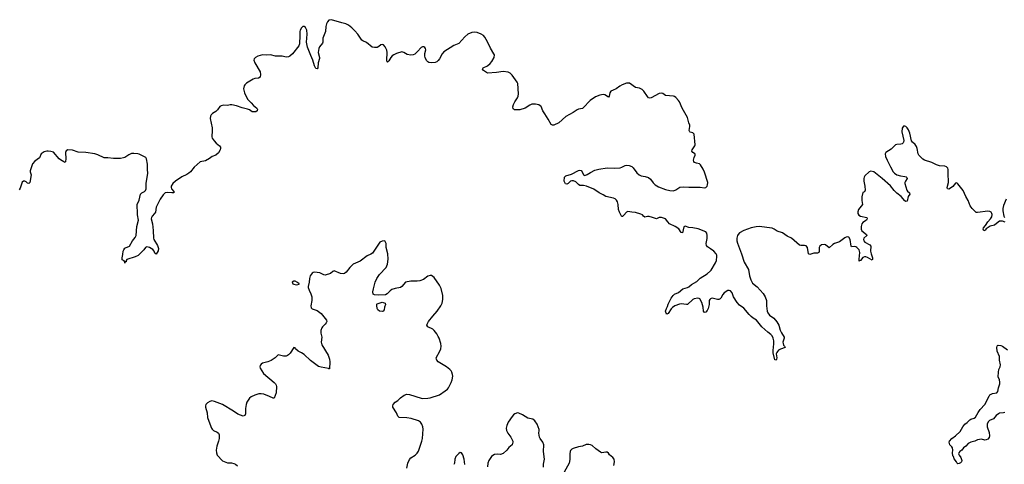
# Model space of a CAD drawing. Header units: inches. Extents: x 2133841 to 2292144, y 758099 to 915581.
# Tile 79 of 80: x 2269372 to 2284523, y 891251 to 898093. Entities that reach past the tile are written whole.
import ezdxf

# ---------------------------------------------------------------- set-up
doc = ezdxf.new("R2010")
doc.units = ezdxf.units.IN
doc.header["$MEASUREMENT"] = 0
for name, color, linetype in [('C2869', 7, 'Continuous'), ('C2879', 7, 'Continuous'), ('C2889', 7, 'Continuous')]:
    doc.layers.add(name, color=color, linetype=linetype)

msp = doc.modelspace()

# ---------------------------------------------------------------- linework, layer by layer
at = {"layer": 'C2869', "color": 6, "elevation": 200}
msp.add_lwpolyline([(2270000, 895936), (2269978, 895950), (2269890, 896053), (2269850, 896067), (2269810, 896070), (2269790, 896069), (2269750, 896058), (2269703, 896030), (2269675, 895970), (2269604, 895916), (2269570, 895874), (2269535, 895770), (2269535, 895750), (2269548, 895708), (2269530, 895589), (2269510, 895570), (2269490, 895579), (2269470, 895597), (2269450, 895608), (2269430, 895608), (2269408, 895592), (2269379, 895501), (2269366, 895474)], dxfattribs=at)
at = {"layer": 'C2879', "color": 6}
for points, elevation in [([(2280000, 894566), (2279956, 894596), (2279938, 894618), (2279936, 894650), (2279952, 894728), (2279953, 894770), (2279946, 894806), (2279930, 894828), (2279810, 894876), (2279730, 894892), (2279670, 894897), (2279610, 894916), (2279590, 894904), (2279570, 894814), (2279550, 894818), (2279514, 894874), (2279460, 894910), (2279372, 894952), (2279343, 894983), (2279310, 895031), (2279250, 895051), (2279211, 895049), (2279170, 895027), (2279111, 895051), (2279056, 895064), (2279030, 895065), (2278990, 895055), (2278970, 895069), (2278953, 895090), (2278930, 895102), (2278850, 895124), (2278791, 895131), (2278730, 895144), (2278707, 895133), (2278670, 895083), (2278650, 895065), (2278645, 895065), (2278630, 895072), (2278602, 895130), (2278588, 895170), (2278579, 895250), (2278570, 895290), (2278556, 895316), (2278536, 895336), (2278507, 895347), (2278392, 895372), (2278350, 895399), (2278289, 895430), (2278207, 895487), (2278094, 895534), (2278050, 895543), (2277990, 895542), (2277970, 895555), (2277930, 895596), (2277895, 895615), (2277870, 895616), (2277850, 895610), (2277810, 895574), (2277790, 895564), (2277769, 895569), (2277749, 895609), (2277755, 895670), (2277775, 895690), (2277862, 895718), (2277970, 895775), (2277990, 895778), (2278011, 895771), (2278029, 895750), (2278046, 895706), (2278070, 895698), (2278103, 895710), (2278157, 895743), (2278223, 895777), (2278285, 895795), (2278410, 895813), (2278531, 895809), (2278610, 895815), (2278637, 895823), (2278690, 895852), (2278710, 895856), (2278751, 895850), (2278790, 895834), (2278810, 895816), (2278870, 895737), (2278905, 895705), (2278936, 895690), (2278998, 895678), (2279050, 895663), (2279080, 895640), (2279121, 895581), (2279152, 895550), (2279201, 895521), (2279310, 895478), (2279376, 895464), (2279430, 895462), (2279470, 895476), (2279530, 895514), (2279590, 895521), (2279670, 895515), (2279843, 895517), (2279910, 895505), (2279930, 895509), (2279950, 895530), (2279958, 895550), (2279961, 895590), (2279910, 895745), (2279890, 895792), (2279850, 895858), (2279830, 895874), (2279785, 895885), (2279757, 895897), (2279744, 895910), (2279739, 895930), (2279748, 895972), (2279767, 896010), (2279767, 896027), (2279757, 896036), (2279728, 896050), (2279715, 896070), (2279721, 896090), (2279762, 896150), (2279768, 896170), (2279752, 896332), (2279732, 896352), (2279690, 896364), (2279683, 896370), (2279676, 896390), (2279686, 896450), (2279683, 896470), (2279668, 896508), (2279648, 896590), (2279565, 896730), (2279523, 896830), (2279510, 896852), (2279470, 896894), (2279450, 896909), (2279430, 896916), (2279310, 896925), (2279270, 896955), (2279250, 896962), (2279210, 896956), (2279090, 896890), (2279070, 896884), (2279050, 896890), (2279030, 896910), (2278975, 896995), (2278950, 897020), (2278910, 897039), (2278850, 897051), (2278755, 897115), (2278710, 897114), (2278645, 897090), (2278607, 897070), (2278551, 897029), (2278502, 897010), (2278469, 896991), (2278454, 896970), (2278442, 896918), (2278430, 896903), (2278377, 896937), (2278350, 896941), (2278298, 896930), (2278230, 896906), (2278152, 896850), (2278044, 896736), (2278030, 896728), (2277970, 896714), (2277950, 896704), (2277890, 896665), (2277777, 896603), (2277670, 896507), (2277590, 896470), (2277570, 896468), (2277550, 896483), (2277504, 896564), (2277450, 896643), (2277423, 896690), (2277395, 896755), (2277382, 896770), (2277362, 896782), (2277310, 896795), (2277250, 896792), (2277221, 896779), (2277150, 896732), (2277070, 896707), (2276988, 896708), (2276974, 896714), (2276964, 896724), (2276960, 896750), (2276970, 896790), (2276990, 896830), (2277031, 896890), (2277042, 896918), (2277046, 896950), (2277039, 897110), (2277029, 897130), (2276950, 897241), (2276920, 897270), (2276890, 897286), (2276810, 897295), (2276710, 897281), (2276570, 897270), (2276507, 897310), (2276494, 897330), (2276506, 897350), (2276570, 897385), (2276610, 897418), (2276638, 897450), (2276673, 897510), (2276676, 897550), (2276669, 897570), (2276614, 897654), (2276570, 897754), (2276530, 897825), (2276509, 897849), (2276472, 897872), (2276410, 897897), (2276370, 897903), (2276330, 897896), (2276270, 897870), (2276221, 897830), (2276131, 897729), (2276050, 897696), (2275899, 897601), (2275874, 897570), (2275830, 897493), (2275810, 897466), (2275790, 897447), (2275766, 897434), (2275711, 897429), (2275670, 897434), (2275650, 897444), (2275630, 897467), (2275611, 897510), (2275607, 897533), (2275608, 897572), (2275620, 897630), (2275618, 897650), (2275607, 897667), (2275590, 897675), (2275570, 897674), (2275550, 897664), (2275495, 897605), (2275450, 897564), (2275427, 897550), (2275390, 897546), (2275336, 897556), (2275281, 897590), (2275250, 897597), (2275170, 897575), (2275127, 897553), (2275105, 897535), (2275081, 897510), (2275050, 897459), (2275030, 897439), (2275024, 897444), (2275020, 897470), (2275026, 897586), (2275023, 897623), (2274997, 897677), (2274970, 897705), (2274950, 897714), (2274930, 897707), (2274898, 897682), (2274870, 897667), (2274830, 897664), (2274793, 897673), (2274710, 897742), (2274650, 897766), (2274636, 897776), (2274573, 897870), (2274530, 897921), (2274482, 897970), (2274429, 898009), (2274390, 898028), (2274330, 898043), (2274170, 898093), (2274130, 898086), (2274110, 898062), (2274095, 898030), (2274083, 897990), (2274078, 897910), (2274036, 897810), (2274037, 897750), (2274031, 897730), (2273986, 897674), (2273974, 897650), (2273967, 897590), (2273986, 897514), (2273986, 897494), (2273965, 897430), (2273961, 897350), (2273950, 897335), (2273930, 897344), (2273910, 897382), (2273884, 897470), (2273850, 897542), (2273802, 897670), (2273785, 897750), (2273797, 897870), (2273790, 897930), (2273770, 897971), (2273750, 897988), (2273730, 897987), (2273708, 897970), (2273686, 897930), (2273682, 897910), (2273684, 897850), (2273677, 897723), (2273667, 897690), (2273572, 897568), (2273530, 897532), (2273510, 897523), (2273470, 897519), (2273410, 897533), (2273310, 897533), (2273230, 897553), (2273170, 897549), (2273110, 897553), (2273036, 897530), (2272999, 897510), (2272979, 897490), (2272975, 897470), (2272989, 897430), (2273070, 897290), (2273077, 897250), (2273073, 897210), (2273048, 897192), (2272990, 897186), (2272963, 897177), (2272862, 897118), (2272835, 897090), (2272826, 897074), (2272817, 897030), (2272829, 896970), (2272876, 896870), (2272934, 896814), (2272970, 896771), (2273020, 896730), (2273030, 896710), (2273027, 896690), (2273003, 896677), (2272967, 896673), (2272950, 896677), (2272906, 896706), (2272877, 896717), (2272797, 896737), (2272710, 896769), (2272637, 896783), (2272610, 896783), (2272570, 896775), (2272510, 896776), (2272472, 896768), (2272450, 896757), (2272414, 896706), (2272390, 896681), (2272338, 896650), (2272318, 896630), (2272307, 896610), (2272305, 896575), (2272331, 896429), (2272334, 896390), (2272329, 896289), (2272335, 896270), (2272362, 896230), (2272394, 896194), (2272445, 896150), (2272460, 896130), (2272463, 896110), (2272458, 896090), (2272430, 896044), (2272391, 896010), (2272333, 895987), (2272290, 895955), (2272230, 895923), (2272150, 895904), (2272058, 895822), (2271999, 895750), (2271976, 895730), (2271942, 895710), (2271865, 895675), (2271770, 895610), (2271729, 895570), (2271703, 895530), (2271701, 895510), (2271710, 895490), (2271742, 895450), (2271743, 895430), (2271713, 895427), (2271650, 895436), (2271610, 895427), (2271581, 895399), (2271533, 895330), (2271471, 895210), (2271459, 895130), (2271448, 895110), (2271411, 895070), (2271399, 895050), (2271397, 895030), (2271415, 894950), (2271427, 894850), (2271429, 894729), (2271435, 894710), (2271490, 894618), (2271506, 894570), (2271503, 894537), (2271470, 894484), (2271450, 894499), (2271439, 894530), (2271418, 894558), (2271370, 894588), (2271330, 894599), (2271310, 894586), (2271284, 894550), (2271194, 894466), (2271150, 894442), (2271018, 894402), (2271010, 894389), (2271010, 894369), (2270992, 894368), (2270990, 894349), (2270989, 894369), (2270980, 894380), (2270950, 894398), (2270946, 894406), (2270946, 894430), (2270960, 894480), (2270965, 894530), (2270973, 894550), (2270990, 894575), (2271010, 894589), (2271050, 894602), (2271059, 894610), (2271106, 894690), (2271150, 894744), (2271163, 894770), (2271175, 894910), (2271199, 895010), (2271183, 895090), (2271185, 895145), (2271177, 895210), (2271181, 895250), (2271210, 895316), (2271231, 895409), (2271249, 895431), (2271293, 895450), (2271310, 895467), (2271316, 895490), (2271320, 895570), (2271346, 895730), (2271337, 895790), (2271339, 895870), (2271324, 895950), (2271312, 895972), (2271210, 896023), (2271190, 896029), (2271130, 896034), (2271090, 896033), (2271050, 896016), (2270990, 895973), (2270970, 895965), (2270923, 895957), (2270816, 895956), (2270730, 895968), (2270670, 895966), (2270576, 896016), (2270530, 896030), (2270390, 896051), (2270274, 896054), (2270184, 896084), (2270111, 896089), (2270086, 896074), (2270078, 896050), (2270083, 895950), (2270078, 895910), (2270070, 895896), (2270050, 895904), (2270000, 895936)], 200), ([(2275328, 891190), (2275346, 891270), (2275370, 891325), (2275392, 891350), (2275458, 891390), (2275490, 891422), (2275510, 891454), (2275562, 891610), (2275570, 891650), (2275581, 891790), (2275575, 891830), (2275560, 891870), (2275538, 891898), (2275510, 891918), (2275394, 891954), (2275330, 891966), (2275212, 891972), (2275200, 891980), (2275190, 891990), (2275170, 892044), (2275115, 892130), (2275112, 892150), (2275119, 892170), (2275150, 892209), (2275190, 892235), (2275230, 892274), (2275290, 892315), (2275330, 892332), (2275370, 892327), (2275548, 892268), (2275570, 892264), (2275650, 892267), (2275690, 892274), (2275830, 892322), (2275920, 892380), (2275956, 892410), (2275970, 892428), (2276013, 892510), (2276028, 892550), (2276036, 892610), (2276034, 892634), (2276022, 892670), (2276012, 892690), (2275992, 892710), (2275941, 892750), (2275813, 892830), (2275790, 892855), (2275783, 892870), (2275782, 892890), (2275837, 892990), (2275853, 893030), (2275858, 893070), (2275851, 893110), (2275825, 893190), (2275810, 893220), (2275790, 893258), (2275752, 893310), (2275730, 893330), (2275650, 893367), (2275638, 893390), (2275640, 893410), (2275663, 893450), (2275727, 893533), (2275797, 893610), (2275850, 893688), (2275871, 893730), (2275884, 893790), (2275883, 893850), (2275858, 893958), (2275830, 894009), (2275750, 894126), (2275710, 894155), (2275690, 894158), (2275650, 894144), (2275585, 894095), (2275530, 894077), (2275490, 894068), (2275430, 894071), (2275392, 894068), (2275310, 894052), (2275254, 893986), (2275231, 893970), (2275150, 893957), (2275099, 893941), (2275070, 893922), (2275025, 893875), (2274999, 893861), (2274890, 893852), (2274830, 893861), (2274811, 893871), (2274807, 893907), (2274814, 893950), (2274844, 894056), (2274869, 894110), (2274907, 894173), (2275010, 894278), (2275033, 894330), (2275040, 894410), (2275039, 894490), (2275012, 894590), (2275010, 894650), (2274990, 894689), (2274950, 894685), (2274911, 894669), (2274874, 894606), (2274800, 894500), (2274776, 894484), (2274721, 894459), (2274610, 894379), (2274501, 894330), (2274450, 894278), (2274397, 894210), (2274370, 894189), (2274350, 894184), (2274310, 894190), (2274210, 894227), (2274190, 894219), (2274152, 894188), (2274070, 894161), (2274050, 894165), (2274023, 894183), (2273990, 894197), (2273910, 894209), (2273890, 894205), (2273870, 894193), (2273844, 894150), (2273833, 894110), (2273828, 894052), (2273811, 893990), (2273810, 893970), (2273824, 893930), (2273853, 893873), (2273867, 893830), (2273869, 893771), (2273853, 893690), (2273857, 893657), (2273870, 893643), (2273950, 893616), (2273990, 893589), (2274011, 893570), (2274095, 893470), (2274097, 893450), (2274090, 893430), (2274073, 893407), (2274030, 893367), (2274020, 893350), (2274008, 893310), (2274006, 893270), (2274020, 893210), (2274010, 893130), (2274022, 893090), (2274118, 892930), (2274140, 892870), (2274144, 892830), (2274137, 892723), (2274130, 892718), (2274125, 892725), (2274010, 892746), (2273970, 892759), (2273848, 892848), (2273750, 892943), (2273710, 892967), (2273656, 892990), (2273615, 893030), (2273610, 893046), (2273590, 893048), (2273536, 892964), (2273510, 892935), (2273495, 892925), (2273470, 892916), (2273430, 892914), (2273370, 892933), (2273350, 892934), (2273302, 892890), (2273242, 892850), (2273190, 892827), (2273110, 892807), (2273088, 892792), (2273070, 892770), (2273067, 892750), (2273073, 892730), (2273124, 892650), (2273288, 892508), (2273308, 892488), (2273318, 892470), (2273322, 892450), (2273318, 892350), (2273290, 892268), (2273270, 892267), (2273216, 892296), (2273130, 892329), (2273090, 892337), (2273050, 892334), (2272990, 892314), (2272932, 892288), (2272906, 892270), (2272869, 892210), (2272855, 892170), (2272844, 892110), (2272847, 892030), (2272836, 892004), (2272810, 891994), (2272730, 892021), (2272661, 892070), (2272493, 892170), (2272370, 892220), (2272330, 892228), (2272300, 892220), (2272262, 892198), (2272237, 892170), (2272231, 892150), (2272231, 892130), (2272254, 892046), (2272262, 891970), (2272295, 891875), (2272324, 891810), (2272334, 891790), (2272354, 891774), (2272410, 891747), (2272430, 891730), (2272443, 891703), (2272441, 891650), (2272433, 891610), (2272407, 891530), (2272397, 891470), (2272399, 891430), (2272410, 891390), (2272490, 891303), (2272570, 891276), (2272630, 891274), (2272666, 891266), (2272693, 891253), (2272723, 891230)], 300), ([(2280000, 893796), (2279991, 893789), (2279981, 893770), (2279980, 893710), (2279965, 893650), (2279950, 893618), (2279930, 893594), (2279910, 893585), (2279896, 893610), (2279887, 893670), (2279870, 893743), (2279837, 893797), (2279825, 893805), (2279808, 893808), (2279750, 893800), (2279730, 893790), (2279650, 893712), (2279630, 893709), (2279550, 893721), (2279524, 893716), (2279452, 893688), (2279416, 893664), (2279395, 893645), (2279350, 893574), (2279330, 893564), (2279319, 893579), (2279311, 893610), (2279323, 893650), (2279340, 893680), (2279350, 893714), (2279394, 893810), (2279425, 893850), (2279450, 893871), (2279510, 893895), (2279576, 893950), (2279650, 893971), (2279670, 893982), (2279710, 894016), (2279790, 894067), (2279845, 894115), (2279950, 894183), (2280000, 894230)], 200), ([(2277430, 891209), (2277432, 891252), (2277447, 891330), (2277434, 891450), (2277436, 891550), (2277424, 891590), (2277380, 891650), (2277370, 891670), (2277360, 891730), (2277367, 891770), (2277365, 891785), (2277334, 891870), (2277300, 891920), (2277270, 891946), (2277190, 891963), (2277110, 892013), (2277050, 892038), (2277030, 892041), (2276990, 892027), (2276969, 892011), (2276950, 891989), (2276890, 891899), (2276868, 891850), (2276858, 891810), (2276865, 891770), (2276883, 891730), (2276930, 891670), (2276958, 891610), (2276962, 891590), (2276948, 891550), (2276900, 891510), (2276869, 891470), (2276810, 891418), (2276770, 891404), (2276727, 891407), (2276679, 891401), (2276651, 891389), (2276634, 891370), (2276590, 891310), (2276573, 891267), (2276570, 891210)], 300), ([(2278513, 891233), (2278524, 891290), (2278517, 891330), (2278498, 891358), (2278450, 891398), (2278430, 891423), (2278410, 891439), (2278390, 891440), (2278330, 891430), (2278310, 891436), (2278235, 891490), (2278180, 891540), (2278153, 891553), (2278130, 891558), (2278090, 891554), (2278030, 891528), (2277970, 891520), (2277890, 891497), (2277870, 891486), (2277850, 891465), (2277844, 891450), (2277839, 891410), (2277837, 891323), (2277825, 891270), (2277749, 891129)], 300), ([(2276223, 891250), (2276212, 891332), (2276190, 891397), (2276170, 891428), (2276150, 891431), (2276130, 891420), (2276085, 891370), (2276068, 891330), (2276060, 891270), (2276050, 891250)], 300)]:
    msp.add_lwpolyline(points, dxfattribs=dict(at, elevation=elevation))
at = {"layer": 'C2879', "color": 6, "elevation": 300}
for points in [[(2273610, 894069), (2273590, 894069), (2273567, 894053), (2273576, 894030), (2273590, 894021), (2273630, 894015), (2273670, 894022), (2273674, 894030), (2273649, 894050)], [(2274950, 893603), (2274910, 893606), (2274884, 893630), (2274873, 893650), (2274865, 893695), (2274865, 893715), (2274870, 893722), (2274950, 893745), (2274995, 893730), (2274999, 893710), (2274985, 893670), (2274979, 893630), (2274965, 893610)]]:
    msp.add_lwpolyline(points, close=True, dxfattribs=at)
at = {"layer": 'C2889', "color": 6, "elevation": 200}
for points in [[(2284535, 894975), (2284493, 894993), (2284450, 894991), (2284430, 894980), (2284370, 894932), (2284303, 894917), (2284245, 894875), (2284230, 894856), (2284210, 894845), (2284196, 894870), (2284201, 894890), (2284232, 894928), (2284270, 894985), (2284311, 895030), (2284330, 895061), (2284335, 895095), (2284332, 895112), (2284320, 895130), (2284301, 895141), (2284270, 895145), (2284110, 895124), (2284090, 895128), (2284078, 895138), (2284027, 895187), (2283995, 895230), (2283965, 895310), (2283932, 895370), (2283890, 895463), (2283810, 895568), (2283790, 895582), (2283770, 895579), (2283733, 895527), (2283711, 895509), (2283670, 895487), (2283649, 895489), (2283644, 895510), (2283665, 895590), (2283658, 895730), (2283660, 895790), (2283653, 895810), (2283632, 895830), (2283610, 895840), (2283526, 895846), (2283482, 895862), (2283410, 895896), (2283293, 895933), (2283269, 895949), (2283227, 895987), (2283208, 896008), (2283198, 896030), (2283181, 896110), (2283170, 896141), (2283150, 896172), (2283108, 896210), (2283093, 896230), (2283071, 896349), (2283050, 896397), (2283030, 896430), (2283010, 896448), (2282990, 896456), (2282970, 896454), (2282959, 896441), (2282950, 896422), (2282944, 896370), (2282975, 896235), (2282971, 896210), (2282964, 896196), (2282950, 896183), (2282930, 896177), (2282870, 896174), (2282850, 896166), (2282781, 896099), (2282702, 896050), (2282690, 896030), (2282696, 895990), (2282718, 895930), (2282774, 895830), (2282811, 895750), (2282833, 895730), (2282870, 895706), (2282924, 895690), (2282990, 895682), (2283014, 895674), (2283025, 895665), (2283030, 895650), (2283001, 895610), (2282993, 895590), (2282994, 895570), (2283021, 895470), (2283032, 895452), (2283062, 895430), (2283069, 895410), (2283045, 895370), (2283030, 895303), (2283010, 895296), (2282990, 895308), (2282937, 895370), (2282870, 895425), (2282830, 895465), (2282770, 895536), (2282644, 895650), (2282515, 895750), (2282470, 895760), (2282443, 895750), (2282378, 895690), (2282365, 895670), (2282359, 895650), (2282362, 895610), (2282379, 895530), (2282382, 895470), (2282374, 895446), (2282348, 895432), (2282333, 895367), (2282331, 895310), (2282340, 895250), (2282280, 895170), (2282270, 895137), (2282271, 895111), (2282284, 895084), (2282308, 895070), (2282410, 895050), (2282413, 895030), (2282400, 895010), (2282348, 894972), (2282331, 894950), (2282318, 894910), (2282319, 894870), (2282330, 894842), (2282400, 894790), (2282407, 894770), (2282360, 894730), (2282354, 894710), (2282361, 894690), (2282379, 894670), (2282456, 894630), (2282471, 894610), (2282463, 894530), (2282472, 894490), (2282495, 894430), (2282497, 894403), (2282490, 894392), (2282416, 894436), (2282390, 894445), (2282370, 894446), (2282348, 894432), (2282310, 894387), (2282295, 894385), (2282290, 894379), (2282287, 894407), (2282298, 894510), (2282296, 894530), (2282288, 894550), (2282254, 894590), (2282239, 894599), (2282210, 894603), (2282170, 894599), (2282164, 894610), (2282150, 894711), (2282130, 894749), (2282114, 894754), (2282090, 894748), (2282070, 894736), (2281987, 894673), (2281911, 894650), (2281884, 894636), (2281830, 894585), (2281770, 894631), (2281750, 894634), (2281710, 894628), (2281683, 894610), (2281675, 894590), (2281674, 894526), (2281669, 894510), (2281650, 894503), (2281590, 894499), (2281530, 894482), (2281509, 894489), (2281493, 894590), (2281475, 894615), (2281450, 894621), (2281390, 894619), (2281370, 894625), (2281250, 894729), (2281184, 894764), (2281110, 894815), (2281030, 894839), (2280982, 894870), (2280950, 894884), (2280750, 894910), (2280706, 894906), (2280630, 894890), (2280514, 894850), (2280450, 894814), (2280426, 894790), (2280415, 894770), (2280408, 894730), (2280409, 894689), (2280416, 894656), (2280480, 894490), (2280522, 894362), (2280584, 894250), (2280601, 894150), (2280620, 894090), (2280650, 894039), (2280720, 893980), (2280810, 893878), (2280844, 893830), (2280865, 893770), (2280864, 893690), (2280875, 893610), (2280884, 893584), (2280910, 893548), (2280978, 893498), (2281023, 893443), (2281054, 893390), (2281075, 893315), (2281092, 893272), (2281135, 893210), (2281135, 893190), (2281117, 893130), (2281118, 893110), (2281127, 893087), (2281141, 893070), (2281150, 893050), (2281077, 893023), (2281050, 893006), (2281032, 892988), (2281020, 892970), (2281014, 892950), (2281021, 892890), (2281019, 892870), (2281010, 892855), (2280990, 892861), (2280966, 892966), (2280965, 893005), (2280977, 893103), (2280976, 893150), (2280968, 893190), (2280950, 893226), (2280930, 893250), (2280884, 893284), (2280790, 893369), (2280710, 893467), (2280659, 893499), (2280630, 893524), (2280597, 893557), (2280514, 893654), (2280450, 893701), (2280410, 893742), (2280357, 893830), (2280336, 893890), (2280310, 893919), (2280290, 893926), (2280270, 893924), (2280210, 893890), (2280190, 893864), (2280160, 893810), (2280150, 893798), (2280130, 893786), (2280110, 893786), (2280030, 893806), (2280010, 893804), (2280000, 893796)], [(2284553, 895330), (2284510, 895235), (2284500, 895190), (2284500, 895150), (2284514, 895070), (2284527, 895047)], [(2280000, 894230), (2280010, 894239), (2280080, 894350), (2280092, 894388), (2280101, 894450), (2280098, 894470), (2280089, 894490), (2280055, 894530), (2280000, 894566)], [(2284530, 892049), (2284510, 892042), (2284450, 892037), (2284432, 892028), (2284400, 892000), (2284357, 891950), (2284295, 891925), (2284274, 891906), (2284257, 891870), (2284257, 891830), (2284290, 891740), (2284297, 891690), (2284290, 891666), (2284270, 891640), (2284246, 891626), (2284225, 891625), (2284170, 891639), (2284112, 891630), (2284070, 891609), (2284008, 891592), (2283966, 891574), (2283931, 891529), (2283897, 891503), (2283870, 891470), (2283838, 891450), (2283821, 891430), (2283818, 891410), (2283826, 891390), (2283855, 891355), (2283867, 891310), (2283863, 891290), (2283850, 891274), (2283830, 891262), (2283810, 891258), (2283793, 891273), (2283786, 891290), (2283750, 891337), (2283740, 891370), (2283730, 891384), (2283724, 891430), (2283729, 891470), (2283725, 891505), (2283718, 891518), (2283686, 891550), (2283673, 891590), (2283679, 891610), (2283715, 891650), (2283772, 891688), (2283846, 891754), (2283885, 891830), (2283918, 891870), (2283950, 891894), (2283990, 891934), (2284010, 891947), (2284061, 891959), (2284082, 891978), (2284119, 892050), (2284150, 892093), (2284225, 892170), (2284290, 892301), (2284302, 892318), (2284340, 892341), (2284410, 892353), (2284424, 892370), (2284431, 892430), (2284452, 892490), (2284454, 892514), (2284451, 892551), (2284430, 892595), (2284432, 892670), (2284441, 892710), (2284459, 892750), (2284463, 892783), (2284448, 892852), (2284448, 892910), (2284415, 892990), (2284409, 893051), (2284413, 893067), (2284420, 893080), (2284430, 893086), (2284470, 893079), (2284493, 893070), (2284570, 893014)]]:
    msp.add_lwpolyline(points, dxfattribs=at)

doc.saveas('drawing.dxf')
